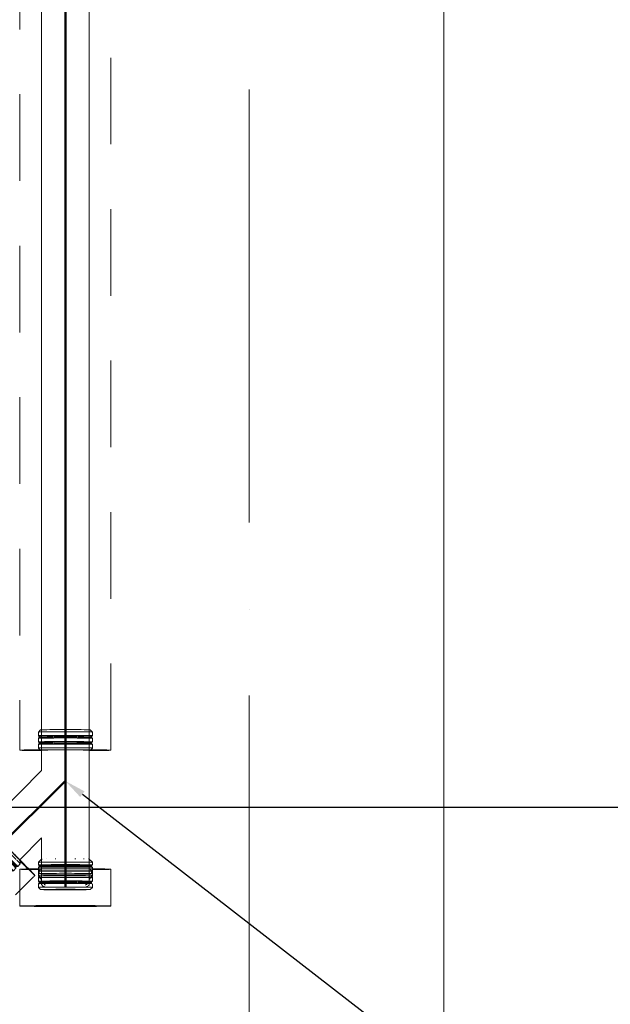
# Model space of a CAD drawing. Header units: millimetres. Extents: x 83162 to 161202, y 56220 to 105342.
# Tile 53 of 209: x 122339 to 123705, y 74108 to 76383. Entities that reach past the tile are written whole.
import ezdxf
from ezdxf import colors
from ezdxf.entities.mleader import LeaderData, LeaderLine
from ezdxf.math import Vec2, Vec3

# ---------------------------------------------------------------- set-up
doc = ezdxf.new("R2010")
doc.units = ezdxf.units.MM
doc.linetypes.add('4_ Штрихпунктир_ 10 х 2 мм', pattern=[1400, 1000, -200, 0, -200])
doc.linetypes.add('ADSK_Штрих_ш2 п1_5', pattern=[350, 200, -150])
doc.layers.add('A-DETL-____-OTLN', color=7, linetype='Continuous', lineweight=9, true_color=0x00a600)
for name, color, linetype, lineweight in [('P-PIPE-____-OTLN', 7, 'Continuous', 50), ('S-GRID-____-OTLN', 7, 'Continuous', 9), ('Греющ. кабель', 204, 'Continuous', 50), ('ДЕВИ', 7, 'Continuous', 0)]:
    doc.layers.add(name, color=color, linetype=linetype, lineweight=lineweight)
doc.styles.add('ДЕВИ', font='CS_Gost2304.shx', dxfattribs={"width": 0.8})

# ---------------------------------------------------------------- blocks, each defined once
blk = doc.blocks.new('Наметкина 10_РД_АР_К3_Отделка_R21_rvt-1-ВКК_01_К3_З_ЭОМ_греющий кабель_')
at = {"layer": 'S-GRID-____-OTLN', "color": 254, "linetype": '4_ Штрихпунктир_ 10 х 2 мм', "lineweight": 5, "true_color": 0xcccccc}
blk.add_line((122870, 57020.1), (122870, 104542.4), dxfattribs=at)
blk = doc.blocks.new('Соединитель Norma Rapid - Соединитель Norma Rapid-V91-ВКК_01_К3_З_ЭОМ_греющий кабель_')
at = {"layer": 'P-PIPE-____-OTLN', "color": 8, "lineweight": 9, "true_color": 0x808080}
for p, q in [((122387.6, 74742.2), (122382.6, 74737.2)), ((122382.6, 74737.2), (122382.6, 74728.7)), ((122507.6, 74737.2), (122502.6, 74742.2)), ((122507.6, 74728.7), (122507.6, 74737.2)), ((122382.6, 74728.7), (122384.7, 74727)), ((122384.7, 74724.6), (122382.6, 74722.8)), ((122382.6, 74722.8), (122382.6, 74714.5)), ((122382.6, 74714.5), (122384.7, 74712.8)), ((122384.7, 74710.4), (122382.6, 74708.6)), ((122382.6, 74708.6), (122382.6, 74700.2)), ((122384.7, 74727), (122384.7, 74724.5)), ((122384.7, 74712.8), (122384.7, 74710.3)), ((122505.6, 74727), (122507.6, 74728.7)), ((122505.6, 74724.5), (122505.6, 74727)), ((122507.6, 74722.8), (122505.6, 74724.6)), ((122505.6, 74712.8), (122507.6, 74714.5)), ((122505.6, 74710.3), (122505.6, 74712.8)), ((122507.6, 74708.6), (122505.6, 74710.4)), ((122507.6, 74714.5), (122507.6, 74722.8)), ((122507.6, 74700.2), (122507.6, 74708.6)), ((122382.6, 74700.2), (122386.8, 74696)), ((122503.5, 74696), (122507.6, 74700.2))]:
    blk.add_line(p, q, dxfattribs=at)
for centre, major_axis, start_param, end_param in [((122445.1, 74737.2), (-62.5, 0), 5.745856, 6.503443), ((122445.1, 74728.7), (-62.5, 0), 5.745856, 6.503443), ((122445.1, 74742.2), (-57.5, 0), 5.914179, 6.482489), ((122445.1, 74728.7), (-62.5, 0), 5.163047, 5.733861), ((122445.1, 74742.2), (-57.5, 0), 5.211656, 5.895862), ((122445.1, 74737.2), (-62.5, 0), 5.163047, 5.730784), ((122445.1, 74742.2), (-57.5, 0), 4.712527, 5.200645), ((122445.1, 74728.7), (-62.5, 0), 4.712527, 5.156073), ((122445.1, 74737.2), (-62.5, 0), 4.712527, 5.154592), ((122445.1, 74728.7), (-62.5, 0), 4.262343, 4.706723), ((122445.1, 74742.2), (-57.5, 0), 4.214135, 4.703661), ((122445.1, 74737.2), (-62.5, 0), 4.262343, 4.70524), ((122445.1, 74737.2), (-62.5, 0), 3.680317, 4.254574), ((122445.1, 74728.7), (-62.5, 0), 3.680317, 4.256302), ((122445.1, 74742.2), (-57.5, 0), 3.509074, 4.203807), ((122445.1, 74742.2), (-57.5, 0), 3.092453, 3.493076), ((122445.1, 74728.7), (-62.5, 0), 2.913051, 3.669841), ((122445.1, 74737.2), (-62.5, 0), 2.913051, 3.667153), ((122445.1, 74722.8), (-62.5, 0), 5.745856, 6.503443), ((122445.1, 74714.5), (-62.5, 0), 5.745856, 6.503443), ((122445.1, 74708.6), (-62.5, 0), 5.745856, 6.503443), ((122445.1, 74727), (-60.4, 0), 5.811637, 6.503443), ((122445.1, 74712.8), (-60.4, 0), 5.811637, 6.503443), ((122445.1, 74724.5), (-60.4, 0), 5.811637, 6.475921), ((122445.1, 74710.3), (-60.4, 0), 5.811637, 6.475921), ((122445.1, 74710.3), (-60.4, 0), 5.182043, 5.806166), ((122445.1, 74712.8), (-60.4, 0), 5.182043, 5.805244), ((122445.1, 74727), (-60.4, 0), 5.182043, 5.7999), ((122445.1, 74724.5), (-60.4, 0), 5.182043, 5.800822), ((122445.1, 74708.6), (-62.5, 0), 5.163047, 5.741176), ((122445.1, 74722.8), (-62.5, 0), 5.163047, 5.736007), ((122445.1, 74714.5), (-62.5, 0), 5.163047, 5.73903), ((122445.1, 74722.8), (-62.5, 0), 4.712527, 5.157046), ((122445.1, 74714.5), (-62.5, 0), 4.712527, 5.157046), ((122445.1, 74708.6), (-62.5, 0), 4.712527, 5.157046), ((122445.1, 74727), (-60.4, 0), 4.712527, 5.157046), ((122445.1, 74724.5), (-60.4, 0), 4.712527, 5.157046), ((122445.1, 74712.8), (-60.4, 0), 4.712527, 5.157046), ((122445.1, 74710.3), (-60.4, 0), 4.712527, 5.157046), ((122445.1, 74724.5), (-60.4, 0), 4.259448, 4.707286), ((122445.1, 74722.8), (-62.5, 0), 4.262343, 4.707758), ((122445.1, 74714.5), (-62.5, 0), 4.262343, 4.708247), ((122445.1, 74712.8), (-60.4, 0), 4.259448, 4.708247), ((122445.1, 74710.3), (-60.4, 0), 4.259448, 4.708247), ((122445.1, 74708.6), (-62.5, 0), 4.262343, 4.708247), ((122445.1, 74727), (-60.4, 0), 4.259448, 4.706842), ((122445.1, 74714.5), (-62.5, 0), 3.680317, 4.259204), ((122445.1, 74708.6), (-62.5, 0), 3.680317, 4.259448), ((122445.1, 74722.8), (-62.5, 0), 3.680317, 4.257507), ((122445.1, 74712.8), (-60.4, 0), 3.613395, 4.24032), ((122445.1, 74710.3), (-60.4, 0), 3.613395, 4.240837), ((122445.1, 74724.5), (-60.4, 0), 3.613395, 4.237837), ((122445.1, 74727), (-60.4, 0), 3.613395, 4.237319), ((122445.1, 74708.6), (-62.5, 0), 2.913051, 3.676229), ((122445.1, 74722.8), (-62.5, 0), 2.913051, 3.671715), ((122445.1, 74714.5), (-62.5, 0), 2.913051, 3.674355), ((122445.1, 74712.8), (-60.4, 0), 2.92845, 3.607812), ((122445.1, 74710.3), (-60.4, 0), 2.969161, 3.608617), ((122445.1, 74727), (-60.4, 0), 2.92845, 3.603144), ((122445.1, 74724.5), (-60.4, 0), 2.969161, 3.603949), ((122445.1, 74700.2), (-62.5, 0), 5.745856, 6.503443), ((122445.1, 74700.2), (-62.5, 0), 5.163047, 5.744253), ((122445.1, 74700.2), (-62.5, 0), 4.712527, 5.157046), ((122445.1, 74700.2), (-62.5, 0), 4.262343, 4.708247), ((122445.1, 74700.2), (-62.5, 0), 3.680317, 4.259448), ((122445.1, 74700.2), (-62.5, 0), 2.913051, 3.678917)]:
    blk.add_ellipse(centre, major_axis=major_axis, ratio=0.01, start_param=start_param, end_param=end_param, dxfattribs=at)
at = {"layer": 'P-PIPE-____-OTLN', "lineweight": 9}
for start_param, end_param in [(4.708247, 6.503443), (2.913051, 4.708247)]:
    blk.add_ellipse((122445.1, 74695.2), major_axis=(-57.5, 0), ratio=0.01, start_param=start_param, end_param=end_param, dxfattribs=at)
blk = doc.blocks.new('Соединитель Norma Rapid - Соединитель Norma Rapid-V92-ВКК_01_К3_З_ЭОМ_греющий кабель_')
at = {"layer": 'P-PIPE-____-OTLN', "color": 8, "lineweight": 9, "true_color": 0x808080}
for p, q in [((122387.6, 74420.2), (122382.6, 74415.2)), ((122382.6, 74415.2), (122382.6, 74406.7)), ((122507.6, 74415.2), (122502.6, 74420.2)), ((122507.6, 74406.7), (122507.6, 74415.2)), ((122382.6, 74406.7), (122384.7, 74405)), ((122384.7, 74402.6), (122382.6, 74400.8)), ((122382.6, 74400.8), (122382.6, 74392.5)), ((122382.6, 74392.5), (122384.7, 74390.8)), ((122384.7, 74388.4), (122382.6, 74386.6)), ((122384.7, 74405), (122384.7, 74402.6)), ((122384.7, 74390.8), (122384.7, 74388.4)), ((122505.6, 74405), (122507.6, 74406.7)), ((122505.6, 74402.6), (122505.6, 74405)), ((122507.6, 74400.8), (122505.6, 74402.6)), ((122505.6, 74388.4), (122505.6, 74390.8)), ((122505.7, 74390.9), (122507.6, 74392.5)), ((122507.6, 74392.5), (122507.6, 74400.8)), ((122382.6, 74386.6), (122382.6, 74378.2)), ((122382.6, 74378.2), (122387.6, 74373.2)), ((122502.6, 74373.2), (122507.6, 74378.2)), ((122507.6, 74378.2), (122507.6, 74386.6))]:
    blk.add_line(p, q, dxfattribs=at)
for centre, major_axis, start_param, end_param in [((122445.1, 74415.2), (-62.5, 0), 5.157046, 6.503443), ((122445.1, 74415.2), (-62.5, 0), 4.708247, 5.15492), ((122445.1, 74415.2), (-62.5, 0), 4.259448, 4.705331), ((122445.1, 74415.2), (-62.5, 0), 2.913051, 4.254373), ((122445.1, 74400.8), (-62.5, 0), 5.157046, 6.503443), ((122445.1, 74392.5), (-62.5, 0), 5.157046, 6.503443), ((122445.1, 74406.7), (-62.5, 0), 5.605845, 6.503443), ((122445.1, 74390.8), (-60.4, 0), 5.173104, 6.503443), ((122445.1, 74388.4), (-60.4, 0), 5.173104, 6.475921), ((122445.1, 74402.6), (-60.4, 0), 6.107985, 6.475921), ((122445.1, 74406.7), (-62.5, 0), 5.157046, 5.590356), ((122445.1, 74406.7), (-62.5, 0), 4.708247, 5.15492), ((122445.1, 74400.8), (-62.5, 0), 4.708247, 5.15492), ((122445.1, 74392.5), (-62.5, 0), 4.708247, 5.15492), ((122445.1, 74390.8), (-60.4, 0), 4.708247, 5.157046), ((122445.1, 74388.4), (-60.4, 0), 4.708247, 5.157046), ((122445.1, 74406.7), (-62.5, 0), 4.259448, 4.705331), ((122445.1, 74400.8), (-62.5, 0), 4.259448, 4.705331), ((122445.1, 74392.5), (-62.5, 0), 4.259448, 4.705331), ((122445.1, 74390.8), (-60.4, 0), 4.259448, 4.705086), ((122445.1, 74388.4), (-60.4, 0), 4.259448, 4.705086), ((122445.1, 74406.7), (-62.5, 0), 3.531319, 4.254373), ((122445.1, 74400.8), (-62.5, 0), 3.504821, 4.254373), ((122445.1, 74392.5), (-62.5, 0), 3.395034, 4.254373), ((122445.1, 74390.8), (-60.4, 0), 2.92845, 4.234955), ((122445.1, 74388.4), (-60.4, 0), 2.969161, 4.234955), ((122445.1, 74406.7), (-62.5, 0), 2.92845, 3.504821), ((122445.1, 74400.8), (-62.5, 0), 2.913051, 3.474728), ((122445.1, 74402.6), (-60.4, 0), 2.969161, 3.15351), ((122445.1, 74392.5), (-62.5, 0), 2.913051, 3.36185), ((122445.1, 74386.6), (-62.5, 0), 5.157046, 6.503443), ((122445.1, 74378.2), (-62.5, 0), 5.157046, 6.503443), ((122445.1, 74373.2), (-57.5, 0), 4.708247, 7.84984), ((122445.1, 74386.6), (-62.5, 0), 4.708247, 5.15492), ((122445.1, 74378.2), (-62.5, 0), 4.708247, 5.15492), ((122445.1, 74386.6), (-62.5, 0), 4.259448, 4.705331), ((122445.1, 74378.2), (-62.5, 0), 4.259448, 4.705331), ((122445.1, 74373.2), (-57.5, 0), 1.578751, 4.704705), ((122445.1, 74386.6), (-62.5, 0), 3.36185, 4.254373), ((122445.1, 74378.2), (-62.5, 0), 2.913051, 4.254373), ((122445.1, 74386.6), (-62.5, 0), 3.141593, 3.15351)]:
    blk.add_ellipse(centre, major_axis=major_axis, ratio=0.01, start_param=start_param, end_param=end_param, dxfattribs=at)
blk = doc.blocks.new('Соединитель Norma Rapid - Соединитель Norma Rapid-V93-ВКК_01_К3_З_ЭОМ_греющий кабель_')
at = {"layer": 'P-PIPE-____-OTLN', "color": 8, "lineweight": 9, "true_color": 0x808080}
for p, q in [((122236.7, 74502.2), (122234.9, 74500.5)), ((122236.4, 74504.9), (122236.7, 74502.2)), ((122242.3, 74510.7), (122236.7, 74505.1)), ((122245, 74510.5), (122242.3, 74510.7)), ((122246.7, 74512.2), (122245, 74510.5)), ((122252.4, 74520.9), (122246.5, 74514.9)), ((122246.5, 74514.9), (122246.7, 74512.2)), ((122259.5, 74520.9), (122252.5, 74520.9)), ((122232.3, 74500.7), (122226.3, 74494.7)), ((122226.3, 74494.7), (122226.3, 74487.6)), ((122234.9, 74500.5), (122232.3, 74500.7)), ((122340.8, 74432.5), (122340.8, 74439.6)), ((122314.7, 74406.3), (122320.6, 74412.3)), ((122320.4, 74415), (122322.1, 74416.7)), ((122320.6, 74412.7), (122320.4, 74415)), ((122322.1, 74416.7), (122324.8, 74416.5)), ((122324.8, 74416.5), (122330.7, 74422.4)), ((122330.5, 74425), (122332.2, 74426.8)), ((122330.7, 74422.4), (122330.5, 74425)), ((122332.2, 74426.8), (122334.8, 74426.5)), ((122334.9, 74426.5), (122340.8, 74432.5)), ((122307.6, 74406.3), (122314.7, 74406.3))]:
    blk.add_line(p, q, dxfattribs=at)
for centre, major_axis, start_param, end_param in [((122280.6, 74460.7), (-44.2, 44.2), 6.062928, 6.511727), ((122286.5, 74466.5), (-44.2, 44.2), 6.062928, 6.283185), ((122290.7, 74470.7), (-44.2, 44.2), 5.170405, 6.511727), ((122286.5, 74466.5), (-44.2, 44.2), 5.170405, 6.015551), ((122287.7, 74467.8), (-42.7, 42.7), 5.189823, 6.283185), ((122289.4, 74469.5), (-42.7, 42.7), 6.062928, 6.295103), ((122289.4, 74469.5), (-42.7, 42.7), 5.614129, 6.036732), ((122296.6, 74476.7), (-44.2, 44.2), 5.170405, 6.283185), ((122289.4, 74469.5), (-42.7, 42.7), 5.189823, 5.596812), ((122300.2, 74480.2), (-40.7, 40.7), 5.941035, 6.511727), ((122300.2, 74480.2), (-40.7, 40.7), 5.220092, 5.868331), ((122270.5, 74450.5), (-44.2, 44.2), 6.062928, 6.511727), ((122270.5, 74450.5), (-44.2, 44.2), 5.613242, 5.834456), ((122276.5, 74456.5), (-44.2, 44.2), 5.170405, 6.283185), ((122277.7, 74457.7), (-42.7, 42.7), 6.062928, 6.283185), ((122277.7, 74457.7), (-42.7, 42.7), 5.614129, 5.825973), ((122280.6, 74460.7), (-44.2, 44.2), 5.614129, 5.834456), ((122277.7, 74457.7), (-42.7, 42.7), 5.189823, 5.454929), ((122280.6, 74460.7), (-44.2, 44.2), 5.170405, 5.461402), ((122286.5, 74466.5), (-44.2, 44.2), 4.719447, 5.16917), ((122287.7, 74467.8), (-42.7, 42.7), 4.719692, 5.16533), ((122289.4, 74469.5), (-42.7, 42.7), 4.719692, 5.16533), ((122290.7, 74470.7), (-44.2, 44.2), 5.070765, 5.16533), ((122290.7, 74470.7), (-44.2, 44.2), 4.719447, 5.070492), ((122296.6, 74476.7), (-44.2, 44.2), 4.719447, 5.16533), ((122300.2, 74480.2), (-40.7, 40.7), 4.720073, 5.215135), ((122300.2, 74480.2), (-40.7, 40.7), 4.227417, 4.716531), ((122270.5, 74450.5), (-44.2, 44.2), 5.170405, 5.34313), ((122276.5, 74456.5), (-44.2, 44.2), 4.928233, 5.16533), ((122276.5, 74456.5), (-44.2, 44.2), 4.719447, 4.917934), ((122277.7, 74457.7), (-42.7, 42.7), 4.719692, 4.922749), ((122280.6, 74460.7), (-44.2, 44.2), 4.719447, 4.970053), ((122276.5, 74456.5), (-44.2, 44.2), 4.269858, 4.716531), ((122286.5, 74466.5), (-44.2, 44.2), 4.269858, 4.716531), ((122287.7, 74467.8), (-42.7, 42.7), 4.387439, 4.716531), ((122289.4, 74469.5), (-42.7, 42.7), 4.267732, 4.716531), ((122290.7, 74470.7), (-44.2, 44.2), 4.269858, 4.716531), ((122296.6, 74476.7), (-44.2, 44.2), 4.269858, 4.716531), ((122296.6, 74476.7), (-44.2, 44.2), 3.818933, 4.267732), ((122300.2, 74480.2), (-40.7, 40.7), 3.597735, 4.22252), ((122277.7, 74457.7), (-42.7, 42.7), 4.267732, 4.491491), ((122280.6, 74460.7), (-44.2, 44.2), 4.269858, 4.46903), ((122276.5, 74456.5), (-44.2, 44.2), 3.370134, 4.267732), ((122287.7, 74467.8), (-42.7, 42.7), 4.267732, 4.360265), ((122286.5, 74466.5), (-44.2, 44.2), 2.921335, 4.267732), ((122287.7, 74467.8), (-42.7, 42.7), 2.921335, 4.251674), ((122280.6, 74460.7), (-44.2, 44.2), 3.818933, 4.035215), ((122289.4, 74469.5), (-42.7, 42.7), 3.845944, 4.251674), ((122290.7, 74470.7), (-44.2, 44.2), 2.921335, 4.267732), ((122289.4, 74469.5), (-42.7, 42.7), 2.921335, 3.818933), ((122296.6, 74476.7), (-44.2, 44.2), 2.921335, 3.774743), ((122300.2, 74480.2), (-40.7, 40.7), 2.921335, 3.525711), ((122270.5, 74450.5), (-44.2, 44.2), 3.818933, 4.098174), ((122277.7, 74457.7), (-42.7, 42.7), 3.818933, 4.079125), ((122270.5, 74450.5), (-44.2, 44.2), 3.370134, 3.590461), ((122277.7, 74457.7), (-42.7, 42.7), 3.370134, 3.627517), ((122277.7, 74457.7), (-42.7, 42.7), 2.921335, 3.15351), ((122280.6, 74460.7), (-44.2, 44.2), 3.370134, 3.590461), ((122276.5, 74456.5), (-44.2, 44.2), 3.141593, 3.15351), ((122280.6, 74460.7), (-44.2, 44.2), 2.921335, 3.141593), ((122270.5, 74450.5), (-44.2, 44.2), 2.921335, 3.141593)]:
    blk.add_ellipse(centre, major_axis=major_axis, ratio=0.01, start_param=start_param, end_param=end_param, dxfattribs=at)
blk = doc.blocks.new('ВК_Чугун_Безраструбная_Заглушка1 - Пр_ 2-V94-ВКК_01_К3_З_ЭОМ_греющий кабель_')
at = {"layer": 'P-PIPE-____-OTLN', "color": 123, "lineweight": 9, "true_color": 0x80bfbf}
for p, q in [((122390.1, 74420.2), (122390.1, 74385.2)), ((122500.1, 74385.2), (122500.1, 74420.2)), ((122496.6, 74389.4), (122496.2, 74387.5)), ((122498, 74381.5), (122499.7, 74383.3)), ((122500.1, 74385.2), (122499.7, 74383.3))]:
    blk.add_line(p, q, dxfattribs=at)
at = {"layer": 'P-PIPE-____-OTLN', "color": 123, "lineweight": 9, "true_color": 0x80bfbf, "flags": 128}
for points in [[(122393.6, 74389.4), (122397.4, 74384.5), (122398.2, 74384.4), (122398.5, 74384.3), (122398.9, 74384.3), (122399.3, 74384.3)], [(122390.1, 74385.2), (122394, 74380.3), (122394.7, 74380.2), (122395.1, 74380.1), (122395.5, 74380.1), (122395.9, 74380.1), (122396.4, 74380.1)], [(122491.1, 74384.3), (122491.5, 74384.3), (122491.9, 74384.3), (122492.3, 74384.4), (122493.7, 74384.8), (122496.2, 74387.5)], [(122494.1, 74380.1), (122494.6, 74380.1), (122495, 74380.1), (122495.4, 74380.2), (122495.8, 74380.2), (122497.2, 74380.6)]]:
    blk.add_lwpolyline(points, dxfattribs=at)
blk = doc.blocks.new('Соединитель Norma Rapid1 - Соединитель Norma Rapid 2-V95-ВКК_01_К3_З_ЭОМ_греющий кабель_')
at = {"layer": 'P-PIPE-____-OTLN', "lineweight": 9}
for p, q in [((122390.1, 74443.7), (122382.6, 74436.2)), ((122382.6, 74436.2), (122382.6, 74430.2)), ((122507.6, 74436.2), (122500.1, 74443.7)), ((122507.6, 74430.2), (122507.6, 74436.2)), ((122382.6, 74430.2), (122384.7, 74428.5)), ((122384.7, 74426.1), (122382.6, 74424.3)), ((122382.6, 74424.3), (122382.6, 74421)), ((122384.7, 74428.5), (122384.7, 74426.1)), ((122505.6, 74428.5), (122507.6, 74430.2)), ((122505.6, 74426.1), (122505.6, 74428.5)), ((122507.6, 74424.3), (122505.6, 74426.1)), ((122507.6, 74421), (122507.6, 74424.3))]:
    blk.add_line(p, q, dxfattribs=at)
at = {"layer": 'P-PIPE-____-OTLN', "color": 8, "lineweight": 9, "true_color": 0x808080}
for p, q in [((122382.6, 74421), (122382.6, 74416)), ((122382.6, 74416), (122384.7, 74414.3)), ((122384.7, 74411.9), (122382.6, 74410.1)), ((122384.7, 74414.3), (122384.7, 74411.9)), ((122505.6, 74414.3), (122507.6, 74416)), ((122505.6, 74411.9), (122505.6, 74414.3)), ((122507.6, 74410.1), (122505.6, 74411.9)), ((122507.6, 74416), (122507.6, 74421)), ((122382.6, 74410.1), (122382.6, 74404.2)), ((122382.6, 74404.2), (122390.1, 74396.7)), ((122500.1, 74396.7), (122502.3, 74398.9)), ((122503.4, 74399.9), (122507.6, 74404.2)), ((122507.6, 74404.2), (122507.6, 74410.1))]:
    blk.add_line(p, q, dxfattribs=at)
at = {"layer": 'P-PIPE-____-OTLN', "lineweight": 9}
for centre, major_axis, start_param, end_param in [((122445.1, 74436.2), (-62.5, 0), 4.708247, 6.503443), ((122445.1, 74443.7), (-55, 0), 6.054644, 6.283185), ((122445.1, 74443.7), (-55, 0), 5.600749, 5.605845), ((122445.1, 74443.7), (-55, 0), 5.120426, 5.157046), ((122445.1, 74436.2), (-62.5, 0), 2.929253, 4.708247), ((122445.1, 74443.7), (-55, 0), 4.259448, 4.301482), ((122445.1, 74443.7), (-55, 0), 3.810649, 3.845758), ((122445.1, 74443.7), (-55, 0), 3.141593, 3.36185), ((122445.1, 74430.2), (-62.5, 0), 4.708247, 6.503443), ((122445.1, 74424.3), (-62.5, 0), 4.708247, 6.503443), ((122445.1, 74428.5), (-60.4, 0), 4.708247, 6.503443), ((122445.1, 74426.1), (-60.4, 0), 4.708247, 6.475921), ((122445.1, 74430.2), (-62.5, 0), 2.913051, 4.708247), ((122445.1, 74428.5), (-60.4, 0), 2.92845, 4.708247), ((122445.1, 74426.1), (-60.4, 0), 2.969161, 4.708247), ((122445.1, 74424.3), (-62.5, 0), 2.913051, 4.708247)]:
    blk.add_ellipse(centre, major_axis=major_axis, ratio=0.01, start_param=start_param, end_param=end_param, dxfattribs=at)
at = {"layer": 'P-PIPE-____-OTLN', "color": 8, "lineweight": 9, "true_color": 0x808080}
for centre, start_param, end_param in [((122445.1, 74416), 5.157046, 6.503443), ((122445.1, 74410.1), 5.157046, 5.605845), ((122445.1, 74416), 4.708247, 5.15492), ((122445.1, 74410.1), 4.708247, 5.15492), ((122445.1, 74416), 4.259448, 4.705331), ((122445.1, 74410.1), 4.259448, 4.705331), ((122445.1, 74416), 2.913051, 4.254373), ((122445.1, 74410.1), 2.929253, 4.254373), ((122445.1, 74404.2), 5.157046, 6.503443), ((122445.1, 74410.1), 5.615475, 6.503443), ((122445.1, 74404.2), 4.708247, 5.15492), ((122445.1, 74404.2), 4.259448, 4.705331), ((122445.1, 74404.2), 3.506869, 4.254373), ((122445.1, 74404.2), 2.913051, 3.504821)]:
    blk.add_ellipse(centre, major_axis=(-62.5, 0), ratio=0.01, start_param=start_param, end_param=end_param, dxfattribs=at)

msp = doc.modelspace()

# ---------------------------------------------------------------- linework, layer by layer
at = {"layer": 'A-DETL-____-OTLN', "color": 5, "true_color": 0x0000ff}
msp.add_line((123320, 76855), (123320, 71700), dxfattribs=at)
at = {"layer": 'P-PIPE-____-OTLN', "color": 136, "linetype": 'ADSK_Штрих_ш2 п1_5', "lineweight": 9, "true_color": 0x008080}
for p, q in [((122340.1, 77260.5), (122340.1, 74695.2)), ((122550.1, 74695.2), (122550.1, 77260.5)), ((122340.1, 74420.2), (122340.1, 74335.2)), ((122550.1, 74335.2), (122550.1, 74420.2)), ((122329.6, 74361.1), (122371.2, 74402.7))]:
    msp.add_line(p, q, dxfattribs=at)
at = {"layer": 'P-PIPE-____-OTLN', "color": 123, "lineweight": 9, "true_color": 0x80bfbf}
for p, q in [((122390.1, 77260.5), (122390.1, 74696.1)), ((122500.1, 74696.1), (122500.1, 77260.5))]:
    msp.add_line(p, q, dxfattribs=at)
at = {"layer": 'P-PIPE-____-OTLN', "color": 136, "lineweight": 9, "true_color": 0x008080}
for p, q in [((122390.1, 74695.2), (122390.1, 74648)), ((122500.1, 74421.1), (122500.1, 74695.2)), ((122390.1, 74648), (122261.9, 74519.7)), ((122339.7, 74442), (122390.1, 74492.4)), ((122390.1, 74492.4), (122390.1, 74421.1))]:
    msp.add_line(p, q, dxfattribs=at)
at = {"layer": 'P-PIPE-____-OTLN', "color": 123, "linetype": 'ADSK_Штрих_ш2 п1_5', "lineweight": 9, "true_color": 0x80bfbf}
msp.add_line((122372, 74403.6), (122374.4, 74406), dxfattribs=at)
at = {"layer": 'P-PIPE-____-OTLN', "color": 136, "linetype": 'ADSK_Штрих_ш2 п1_5', "lineweight": 9, "true_color": 0x008080}
for centre, major_axis, start_param, end_param in [((122445.1, 74695.2), (-105, 0), 4.712389, 6.283185), ((122445.1, 74695.2), (-105, 0), 0, 1.017106), ((122445.1, 74695.2), (-105, 0), 3.141593, 4.712389), ((122445.1, 74695.2), (-105, 0), 2.124416, 3.141593), ((122300.2, 74480.2), (-74.2, 74.2), 3.763844, 4.716531), ((122445.1, 74420.2), (-105, 0), 4.708247, 5.660934), ((122445.1, 74420.2), (-105, 0), 3.137451, 4.708247), ((122445.1, 74335.2), (-105, 0), 4.708247, 6.279043), ((122445.1, 74335.2), (-105, 0), 0, 1.566654), ((122445.1, 74335.2), (-105, 0), 1.566654, 3.137451), ((122445.1, 74335.2), (-105, 0), 3.137451, 4.708247)]:
    msp.add_ellipse(centre, major_axis=major_axis, ratio=0.01, start_param=start_param, end_param=end_param, dxfattribs=at)
at = {"layer": 'P-PIPE-____-OTLN', "color": 136, "lineweight": 9, "true_color": 0x008080}
for start_param, end_param in [(6.021386, 6.283185), (5.891716, 6.017244), (3.141593, 3.523405), (3.141593, 3.39925)]:
    msp.add_ellipse((122445.1, 74695.2), major_axis=(-55, 0), ratio=0.01, start_param=start_param, end_param=end_param, dxfattribs=at)
at = {"layer": 'P-PIPE-____-OTLN', "color": 123, "linetype": 'ADSK_Штрих_ш2 п1_5', "lineweight": 9, "true_color": 0x80bfbf}
for centre, major_axis, start_param, end_param in [((122300.2, 74480.2), (-74.2, 74.2), 2.148179, 2.346686), ((122445.1, 74420.2), (-105, 0), 5.660934, 6.279043), ((122300.2, 74480.2), (-74.2, 74.2), 2.360336, 2.500842), ((122300.2, 74480.2), (-74.2, 74.2), 3.43688, 3.763844), ((122445.1, 74420.2), (-105, 0), 0.64075, 0.781256), ((122445.1, 74420.2), (-105, 0), 0.79332, 0.946453), ((122445.1, 74420.2), (-105, 0), 2.196666, 2.352053), ((122445.1, 74420.2), (-105, 0), 2.36165, 2.613852), ((122445.1, 74420.2), (-105, 0), 2.624599, 2.875651), ((122445.1, 74420.2), (-105, 0), 2.891622, 3.137451), ((122300.2, 74480.2), (-74.2, 74.2), 3.145735, 3.407534), ((122445.1, 74335.2), (-105, 0), 6.279043, 6.283185)]:
    msp.add_ellipse(centre, major_axis=major_axis, ratio=0.01, start_param=start_param, end_param=end_param, dxfattribs=at)
at = {"layer": 'P-PIPE-____-OTLN', "color": 254, "linetype": 'ADSK_Штрих_ш2 п1_5', "lineweight": 9, "true_color": 0xdfefef}
msp.add_ellipse((122445.1, 74420.2), major_axis=(-105, 0), ratio=0.01, start_param=6.279043, end_param=6.283185, dxfattribs=at)
at = {"layer": 'P-PIPE-____-OTLN', "color": 254, "linetype": 'ADSK_Штрих_ш2 п1_5', "lineweight": 9, "true_color": 0xbfdfdf}
for centre, major_axis, start_param, end_param in [((122445.1, 74420.2), (-105, 0), 0, 0.257657), ((122445.1, 74420.2), (-105, 0), 0.278351, 0.519457), ((122445.1, 74420.2), (-105, 0), 0.529621, 0.64075), ((122300.2, 74480.2), (-74.2, 74.2), 2.500842, 2.610839), ((122300.2, 74480.2), (-74.2, 74.2), 2.622136, 2.863242), ((122300.2, 74480.2), (-74.2, 74.2), 2.883935, 3.145735)]:
    msp.add_ellipse(centre, major_axis=major_axis, ratio=0.01, start_param=start_param, end_param=end_param, dxfattribs=at)
at = {"layer": 'Греющ. кабель'}
for p, q in [((122445.1, 74378.2), (122445, 77448.1)), ((122269, 74449.1), (122445.1, 74624.6))]:
    msp.add_line(p, q, dxfattribs=at)

# ---------------------------------------------------------------- block references
at = {"lineweight": 5}
msp.add_blockref('Наметкина 10_РД_АР_К3_Отделка_R21_rvt-1-ВКК_01_К3_З_ЭОМ_греющий кабель_', (0, 0), dxfattribs=at)
at = {"layer": 'P-PIPE-____-OTLN', "color": 8, "lineweight": 9, "true_color": 0x808080}
for name in ['Соединитель Norma Rapid - Соединитель Norma Rapid-V91-ВКК_01_К3_З_ЭОМ_греющий кабель_', 'Соединитель Norma Rapid - Соединитель Norma Rapid-V93-ВКК_01_К3_З_ЭОМ_греющий кабель_', 'Соединитель Norma Rapid - Соединитель Norma Rapid-V92-ВКК_01_К3_З_ЭОМ_греющий кабель_']:
    msp.add_blockref(name, (0, 0), dxfattribs=at)
at = {"layer": 'P-PIPE-____-OTLN', "lineweight": 9}
msp.add_blockref('Соединитель Norma Rapid1 - Соединитель Norma Rapid 2-V95-ВКК_01_К3_З_ЭОМ_греющий кабель_', (0, 0), dxfattribs=at)
at = {"layer": 'P-PIPE-____-OTLN', "color": 123, "lineweight": 9, "true_color": 0x80bfbf}
msp.add_blockref('ВК_Чугун_Безраструбная_Заглушка1 - Пр_ 2-V94-ВКК_01_К3_З_ЭОМ_греющий кабель_', (0, 0), dxfattribs=at)

# ---------------------------------------------------------------- leaders
at = {"layer": 'ДЕВИ', "color": 7}
ml = msp.add_multileader_mtext('Standard', dxfattribs=at)
ml.set_content('{\\C7;ГК3.12\\PЭлектроподогрев трубы\\PДЕВИ Pipeguard-25   L=8м, 200 Вт. 230 В.^JУчасток 12.}', color=5, style='ДЕВИ')
ml.set_leader_properties()
ml.build(insert=Vec2(0, 0))
ml.multileader.update_dxf_attribs({"text_left_attachment_type": 5, "text_right_attachment_type": 5, "dogleg_length": 1, "arrow_head_size": 50})
ctx = ml.context
ctx.base_point, ctx.char_height, ctx.arrow_head_size, ctx.landing_gap_size, ctx.plane_origin = Vec3(125263.2, 74562.5), 200, 50, 0, Vec3(137539.2, 79968)
ctx.left_attachment, ctx.right_attachment = 5, 5
notes = []
notes.append((ctx, [(0, (1, 1, 0), (125262.2, 74562.5), (1, 0), 1, [(0, [(123390.1, 76893.6)], 0, [])])]))
ctx.mtext.insert, ctx.mtext.width, ctx.mtext.flow_direction = Vec3(125263.2, 75859.3), 6411.163, 5
ml = msp.add_multileader_mtext('Standard', dxfattribs=at)
ml.set_content('{\\C7;ГК3.14\\PЭлектроподогрев трубы\\PДЕВИ Iceguard-18  7м  126Вт. 230В ^JУчасток 14.}', color=5, style='ДЕВИ')
ml.set_leader_properties()
ml.build(insert=Vec2(0, 0))
ml.multileader.update_dxf_attribs({"text_left_attachment_type": 5, "text_right_attachment_type": 5, "dogleg_length": 1, "arrow_head_size": 50})
ctx = ml.context
ctx.base_point, ctx.char_height, ctx.arrow_head_size, ctx.landing_gap_size, ctx.plane_origin = Vec3(124650.2, 72917.3), 200, 50, 0, Vec3(137217.7, 81075.5)
ctx.left_attachment, ctx.right_attachment = 5, 5
notes.append((ctx, [(1, (1, 1, 0), (124649.2, 72917.3), (1, 0), 1, [(0, [(122444.7, 74624.2)], 0, [])])]))
ctx.mtext.insert, ctx.mtext.width, ctx.mtext.flow_direction = Vec3(124650.2, 74183.2), 5715.111, 5
for ctx, leaders in notes:
    for number, flags, end, landing, length, lines in leaders:
        leader = LeaderData()
        leader.index, (leader.has_last_leader_line, leader.has_dogleg_vector, leader.attachment_direction) = number, flags
        leader.last_leader_point, leader.dogleg_vector, leader.dogleg_length = Vec3(end), Vec3(landing), length
        for number, points, colour, breaks in lines:
            line = LeaderLine()
            line.index, line.vertices, line.color, line.breaks = number, Vec3.list(points), colors.encode_raw_color(colour), breaks
            leader.lines.append(line)
        ctx.leaders.append(leader)

doc.saveas('drawing.dxf')
